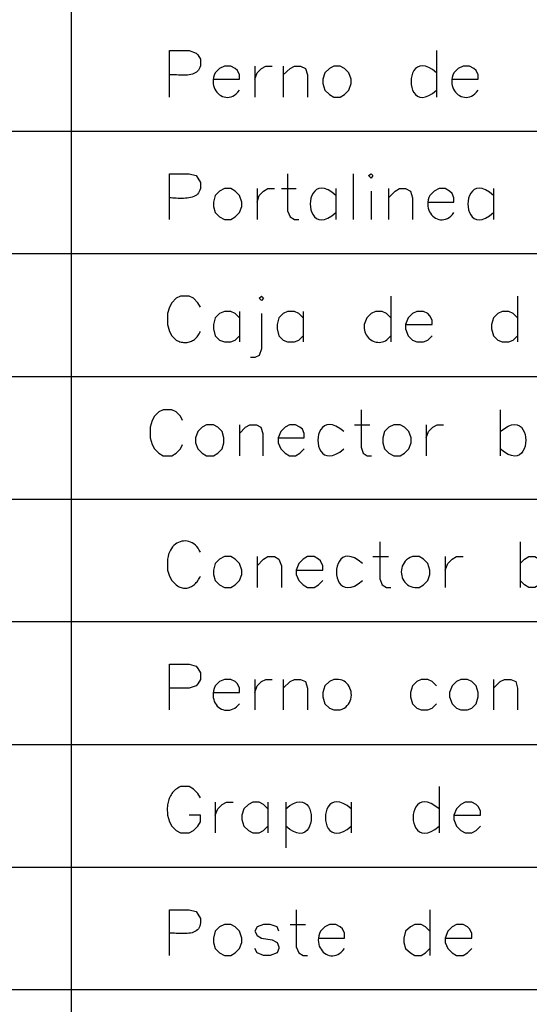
# Model space of a CAD drawing. Header units: millimetres. Extents: x 7 to 3083, y -677 to 294.
# Tile 98 of 256: x 684 to 701, y 42 to 75. Entities that reach past the tile are written whole.
import ezdxf

# ---------------------------------------------------------------- set-up
doc = ezdxf.new("R2010")
doc.units = ezdxf.units.MM
doc.layers.add('DGE_CONTORNOS', color=7, linetype='Continuous', lineweight=0)
doc.layers.add('DGE_DATOS', color=7, linetype='Continuous', lineweight=0)

# ---------------------------------------------------------------- blocks, each defined once
blk = doc.blocks.new('DGE_BT_003')
at = {"layer": 'DGE_CONTORNOS', "lineweight": 25}
for points in [[(45.6565, 105.0149), (45.6565, 34.6992)], [(49.022, 72.5876), (49.022, 74.1751), (49.6993, 74.1751), (49.9322, 74.0904), (49.9957, 74.0269), (50.0803, 73.8787), (50.0874, 73.7973), (50.0867, 73.7242), (50.0789, 73.659), (50.0643, 73.6013), (50.0434, 73.5506), (50.0166, 73.5066), (49.9844, 73.4688), (49.9471, 73.4366), (49.9052, 73.4098), (49.8591, 73.3879), (49.8094, 73.3704), (49.7564, 73.357), (49.7005, 73.3471), (49.6422, 73.3403), (49.5819, 73.3362), (49.52, 73.3344), (49.4571, 73.3345), (49.3935, 73.3359), (49.3296, 73.3383), (49.266, 73.3412), (49.203, 73.3442), (49.141, 73.3469), (49.0805, 73.3488), (49.022, 73.3495)], [(58.166, 74.1751), (58.166, 72.5876)], [(50.5248, 73.2014), (51.4138, 73.2014), (51.4138, 73.3495), (51.3503, 73.4977), (51.2657, 73.5612), (51.1175, 73.6459), (50.9058, 73.6459), (50.7365, 73.5612), (50.5883, 73.413), (50.5565, 73.3355), (50.5346, 73.2593), (50.5219, 73.1848), (50.5181, 73.1124), (50.5224, 73.0427), (50.5344, 72.9761), (50.5534, 72.913), (50.5789, 72.8539), (50.6104, 72.7992), (50.6473, 72.7494), (50.689, 72.705), (50.7349, 72.6664), (50.7846, 72.634), (50.8373, 72.6084), (50.8927, 72.5899), (50.95, 72.579), (51.0089, 72.5762), (51.0686, 72.5819), (51.1286, 72.5966), (51.1883, 72.6207), (51.2473, 72.6547), (51.3049, 72.699), (51.3606, 72.7541), (51.4138, 72.8204)], [(51.943, 73.6459), (51.943, 72.5876)], [(51.943, 73.2014), (52.0277, 73.413), (52.1758, 73.5612), (52.324, 73.6459), (52.5357, 73.6459)], [(52.9167, 73.6459), (52.9167, 72.5876)], [(52.9167, 73.3495), (53.1495, 73.5612), (53.2977, 73.6459), (53.5093, 73.6459), (53.6787, 73.5612), (53.7422, 73.3495), (53.7422, 72.5876)], [(54.6523, 73.6459), (54.5042, 73.5612), (54.3348, 73.413), (54.2713, 73.2014), (54.2713, 73.0532), (54.3348, 72.8204), (54.5042, 72.6722), (54.6523, 72.5876), (54.864, 72.5876), (55.0122, 72.6722), (55.1603, 72.8204), (55.245, 73.0532), (55.245, 73.2014), (55.1603, 73.413), (55.0122, 73.5612), (54.864, 73.6459), (54.6523, 73.6459)], [(58.166, 73.413), (58.026, 73.5243), (57.8982, 73.6001), (57.7826, 73.6436), (57.6792, 73.6581), (57.588, 73.6469), (57.5091, 73.613), (57.4423, 73.5599), (57.3877, 73.4906), (57.3453, 73.4084), (57.315, 73.3166), (57.2969, 73.2182), (57.291, 73.1167), (57.2973, 73.0152), (57.3156, 72.9169), (57.3461, 72.825), (57.3888, 72.7429), (57.4436, 72.6736), (57.5105, 72.6204), (57.5895, 72.5866), (57.6806, 72.5753), (57.7838, 72.5898), (57.8991, 72.6334), (58.0265, 72.7091), (58.166, 72.8204)], [(58.6952, 73.2014), (59.5842, 73.2014), (59.5842, 73.3495), (59.5207, 73.4977), (59.436, 73.5612), (59.2878, 73.6459), (59.0762, 73.6459), (58.9068, 73.5612), (58.7587, 73.413), (58.7268, 73.3355), (58.7049, 73.2593), (58.6923, 73.1848), (58.6884, 73.1124), (58.6927, 73.0427), (58.7047, 72.9761), (58.7237, 72.913), (58.7493, 72.8539), (58.7807, 72.7992), (58.8176, 72.7494), (58.8593, 72.705), (58.9052, 72.6664), (58.9549, 72.634), (59.0077, 72.6084), (59.063, 72.5899), (59.1204, 72.579), (59.1792, 72.5762), (59.2389, 72.5819), (59.2989, 72.5966), (59.3587, 72.6207), (59.4177, 72.6547), (59.4753, 72.699), (59.531, 72.7541), (59.5842, 72.8204)], [(23.622, 71.4234), (201.9935, 71.4234)], [(49.022, 68.3966), (49.022, 69.9629), (49.6993, 69.9629), (49.9322, 69.8994), (49.9957, 69.8147), (50.0803, 69.6665), (50.088, 69.5888), (50.0875, 69.5184), (50.0795, 69.4552), (50.0643, 69.3987), (50.0426, 69.3486), (50.0147, 69.3046), (49.9812, 69.2662), (49.9425, 69.2331), (49.8992, 69.205), (49.8517, 69.1815), (49.8005, 69.1623), (49.7462, 69.1469), (49.6891, 69.1351), (49.6298, 69.1265), (49.5688, 69.1207), (49.5065, 69.1174), (49.4434, 69.1162), (49.3801, 69.1168), (49.3171, 69.1188), (49.2547, 69.1218), (49.1935, 69.1255), (49.134, 69.1296), (49.0767, 69.1337), (49.022, 69.1374)], [(53.0648, 69.9629), (53.0648, 68.6929), (53.1495, 68.4812), (53.2977, 68.3966), (53.4458, 68.3966)], [(55.3085, 69.9629), (55.3085, 68.3966)], [(55.8377, 69.8994), (55.9223, 69.9629), (55.9858, 69.8994), (55.9223, 69.8147), (55.8377, 69.8994)], [(50.9058, 69.4549), (50.7365, 69.3702), (50.5883, 69.222), (50.5248, 68.9892), (50.5248, 68.8411), (50.5883, 68.6294), (50.7365, 68.4812), (50.9058, 68.3966), (51.1175, 68.3966), (51.2657, 68.4812), (51.4138, 68.6294), (51.4985, 68.8411), (51.4985, 68.9892), (51.4138, 69.222), (51.2657, 69.3702), (51.1175, 69.4549), (50.9058, 69.4549)], [(52.0277, 69.4549), (52.0277, 68.3966)], [(52.0277, 68.9892), (52.0912, 69.222), (52.2393, 69.3702), (52.3875, 69.4549), (52.6203, 69.4549)], [(52.8532, 69.4549), (53.3612, 69.4549)], [(54.7158, 69.222), (54.5764, 69.3333), (54.449, 69.4091), (54.3336, 69.4527), (54.2304, 69.4673), (54.1393, 69.456), (54.0603, 69.4222), (53.9934, 69.369), (53.9386, 69.2997), (53.896, 69.2176), (53.8655, 69.1257), (53.8471, 69.0274), (53.8409, 68.9259), (53.8468, 68.8243), (53.8649, 68.726), (53.8951, 68.6341), (53.9375, 68.5519), (53.9921, 68.4826), (54.0589, 68.4294), (54.1379, 68.3956), (54.229, 68.3843), (54.3324, 68.3988), (54.448, 68.4424), (54.5758, 68.5181), (54.7158, 68.6294)], [(54.7158, 69.4549), (54.7158, 68.3966)], [(56.515, 69.4549), (56.515, 68.3966)], [(56.515, 69.1374), (56.7478, 69.3702), (56.896, 69.4549), (57.1077, 69.4549), (57.277, 69.3702), (57.3405, 69.1374), (57.3405, 68.3966)], [(57.8697, 68.9892), (58.7587, 68.9892), (58.7587, 69.1374), (58.6952, 69.2856), (58.6105, 69.3702), (58.4623, 69.4549), (58.2507, 69.4549), (58.0813, 69.3702), (57.9332, 69.222), (57.9013, 69.1439), (57.8793, 69.0671), (57.8667, 68.9922), (57.8629, 68.9195), (57.8673, 68.8497), (57.8794, 68.783), (57.8986, 68.7199), (57.9242, 68.6609), (57.9559, 68.6064), (57.9929, 68.5568), (58.0347, 68.5127), (58.0808, 68.4743), (58.1306, 68.4423), (58.1835, 68.4169), (58.2389, 68.3987), (58.2963, 68.3881), (58.3551, 68.3855), (58.4148, 68.3914), (58.4747, 68.4062), (58.5344, 68.4304), (58.5931, 68.4643), (58.6505, 68.5085), (58.7059, 68.5634), (58.7587, 68.6294)], [(60.1133, 69.222), (59.9738, 69.3333), (59.8464, 69.4091), (59.7311, 69.4527), (59.6279, 69.4673), (59.5368, 69.456), (59.4578, 69.4222), (59.3909, 69.369), (59.3361, 69.2997), (59.2935, 69.2176), (59.263, 69.1257), (59.2446, 69.0274), (59.2384, 68.9259), (59.2443, 68.8243), (59.2624, 68.726), (59.2926, 68.6341), (59.335, 68.5519), (59.3896, 68.4826), (59.4564, 68.4294), (59.5354, 68.3956), (59.6265, 68.3843), (59.7299, 68.3988), (59.8455, 68.4424), (59.9733, 68.5181), (60.1133, 68.6294)], [(60.1133, 69.4549), (60.1133, 68.3966)], [(55.9223, 69.3702), (55.9223, 68.3966)], [(23.622, 67.2324), (201.9935, 67.2324)], [(50.0803, 65.3909), (49.9957, 65.5391), (49.8475, 65.7084), (49.6993, 65.7719), (49.403, 65.7719), (49.2548, 65.7084), (49.1067, 65.5391), (49.022, 65.3909), (48.9585, 65.1792), (48.9585, 64.7982), (49.022, 64.5654), (49.1067, 64.4172), (49.2548, 64.2691), (49.2967, 64.2472), (49.3386, 64.2286), (49.3804, 64.2134), (49.4221, 64.2014), (49.4635, 64.1926), (49.5046, 64.187), (49.5452, 64.1844), (49.5853, 64.1849), (49.6249, 64.1884), (49.6637, 64.1949), (49.7017, 64.2042), (49.7388, 64.2164), (49.7749, 64.2314), (49.8099, 64.2491), (49.8438, 64.2695), (49.8763, 64.2925), (49.9076, 64.3181), (49.9374, 64.3462), (49.9656, 64.3769), (49.9922, 64.4099), (50.0171, 64.4454), (50.0401, 64.4831), (50.0612, 64.5231), (50.0803, 64.5654)], [(52.0912, 65.7084), (52.1758, 65.7719), (52.2393, 65.7084), (52.1758, 65.6237), (52.0912, 65.7084)], [(56.5997, 65.7719), (56.5997, 64.2056)], [(60.9388, 65.7719), (60.9388, 64.2056)], [(51.4138, 65.031), (51.2657, 65.1792), (51.1175, 65.2427), (50.9058, 65.2427), (50.7365, 65.1792), (50.5883, 65.031), (50.5248, 64.7982), (50.5248, 64.6501), (50.5883, 64.4172), (50.7365, 64.2691), (50.9058, 64.2056), (51.1175, 64.2056), (51.2657, 64.2691), (51.4138, 64.4172)], [(51.4138, 65.2427), (51.4138, 64.2056)], [(52.1758, 65.1792), (52.1758, 63.9727), (52.0912, 63.7399), (51.943, 63.6764), (51.7948, 63.6764)], [(53.594, 65.031), (53.4458, 65.1792), (53.2977, 65.2427), (53.0648, 65.2427), (52.9167, 65.1792), (52.7685, 65.031), (52.705, 64.7982), (52.705, 64.6501), (52.7685, 64.4172), (52.9167, 64.2691), (53.0648, 64.2056), (53.2977, 64.2056), (53.4458, 64.2691), (53.594, 64.4172)], [(53.594, 65.2427), (53.594, 64.2056)], [(56.5997, 65.031), (56.4515, 65.1792), (56.3033, 65.2427), (56.0705, 65.2427), (55.9223, 65.1792), (55.7742, 65.031), (55.6895, 64.7982), (55.6847, 64.7313), (55.6869, 64.6672), (55.6957, 64.6061), (55.7106, 64.5484), (55.7313, 64.4941), (55.7572, 64.4436), (55.7878, 64.397), (55.8228, 64.3546), (55.8616, 64.3165), (55.9039, 64.283), (55.9491, 64.2543), (55.9968, 64.2307), (56.0466, 64.2123), (56.098, 64.1993), (56.1505, 64.192), (56.2037, 64.1906), (56.2571, 64.1953), (56.3104, 64.2063), (56.3629, 64.2238), (56.4143, 64.2481), (56.4642, 64.2794), (56.512, 64.3179), (56.5573, 64.3637), (56.5997, 64.4172)], [(57.1077, 64.7982), (58.0178, 64.7982), (58.0178, 64.9464), (57.9332, 65.0946), (57.8697, 65.1792), (57.7215, 65.2427), (57.4887, 65.2427), (57.3405, 65.1792), (57.1923, 65.031), (57.1077, 64.7982), (57.1077, 64.6501), (57.1923, 64.4172), (57.3405, 64.2691), (57.4887, 64.2056), (57.7215, 64.2056), (57.8697, 64.2691), (58.0178, 64.4172)], [(60.9388, 65.031), (60.7907, 65.1792), (60.6425, 65.2427), (60.4097, 65.2427), (60.2615, 65.1792), (60.1133, 65.031), (60.0498, 64.7982), (60.0498, 64.6501), (60.1133, 64.4172), (60.2615, 64.2691), (60.4097, 64.2056), (60.6425, 64.2056), (60.7907, 64.2691), (60.9388, 64.4172)], [(23.622, 63.0202), (201.9935, 63.0202)], [(49.4665, 61.5174), (49.403, 61.6656), (49.2548, 61.8137), (49.1067, 61.8772), (48.8103, 61.8772), (48.6622, 61.8137), (48.514, 61.6656), (48.4293, 61.5174), (48.3658, 61.2845), (48.3658, 60.9247), (48.4293, 60.6919), (48.514, 60.5437), (48.6622, 60.3956), (48.8103, 60.3109), (49.1067, 60.3109), (49.2548, 60.3956), (49.403, 60.5437), (49.4665, 60.6919)], [(55.5837, 61.8772), (55.5837, 60.6072), (55.6472, 60.3956), (55.7953, 60.3109), (55.9435, 60.3109)], [(60.3462, 61.8772), (60.3462, 60.3109)], [(50.292, 61.3692), (50.1438, 61.2845), (49.9957, 61.1364), (49.911, 60.9247), (49.911, 60.7554), (49.9957, 60.5437), (50.1438, 60.3956), (50.292, 60.3109), (50.5248, 60.3109), (50.673, 60.3956), (50.8212, 60.5437), (50.8847, 60.7554), (50.8847, 60.9247), (50.8212, 61.1364), (50.673, 61.2845), (50.5248, 61.3692), (50.292, 61.3692)], [(51.4138, 61.3692), (51.4138, 60.3109)], [(51.4138, 61.0729), (51.6255, 61.2845), (51.7737, 61.3692), (52.0065, 61.3692), (52.1547, 61.2845), (52.2182, 61.0729), (52.2182, 60.3109)], [(52.7473, 60.9247), (53.6363, 60.9247), (53.6363, 61.0729), (53.5728, 61.221), (53.4882, 61.2845), (53.34, 61.3692), (53.1283, 61.3692), (52.9802, 61.2845), (52.832, 61.1364), (52.7473, 60.9247), (52.7473, 60.7554), (52.832, 60.5437), (52.9802, 60.3956), (53.1283, 60.3109), (53.34, 60.3109), (53.4882, 60.3956), (53.6363, 60.5437)], [(54.991, 61.1364), (54.8493, 61.2464), (54.7198, 61.3212), (54.6028, 61.3642), (54.498, 61.3783), (54.4056, 61.3669), (54.3254, 61.3332), (54.2577, 61.2803), (54.2022, 61.2114), (54.1591, 61.1297), (54.1282, 61.0385), (54.1098, 60.9409), (54.1036, 60.8401), (54.1098, 60.7392), (54.1282, 60.6416), (54.1591, 60.5504), (54.2022, 60.4687), (54.2577, 60.3998), (54.3254, 60.3469), (54.4056, 60.3132), (54.498, 60.3018), (54.6028, 60.3159), (54.7198, 60.3589), (54.8493, 60.4337), (54.991, 60.5437)], [(55.3508, 61.3692), (55.88, 61.3692)], [(56.7055, 61.3692), (56.5362, 61.2845), (56.388, 61.1364), (56.3245, 60.9247), (56.3245, 60.7554), (56.388, 60.5437), (56.5362, 60.3956), (56.7055, 60.3109), (56.9172, 60.3109), (57.0653, 60.3956), (57.2135, 60.5437), (57.2982, 60.7554), (57.2982, 60.9247), (57.2135, 61.1364), (57.0653, 61.2845), (56.9172, 61.3692), (56.7055, 61.3692)], [(57.8062, 61.3692), (57.8062, 60.3109)], [(57.8062, 60.9247), (57.8908, 61.1364), (58.039, 61.2845), (58.1872, 61.3692), (58.3988, 61.3692)], [(60.3462, 61.1364), (60.486, 61.2475), (60.6136, 61.3231), (60.7291, 61.3666), (60.8324, 61.3811), (60.9236, 61.3698), (61.0026, 61.336), (61.0695, 61.2828), (61.1242, 61.2136), (61.1667, 61.1315), (61.1971, 61.0397), (61.2153, 60.9415), (61.2214, 60.8401), (61.2153, 60.7386), (61.1971, 60.6404), (61.1667, 60.5486), (61.1242, 60.4665), (61.0695, 60.3973), (61.0026, 60.3441), (60.9236, 60.3103), (60.8324, 60.299), (60.7291, 60.3135), (60.6136, 60.357), (60.486, 60.4326), (60.3462, 60.5437)], [(23.622, 58.8292), (201.9935, 58.8292)], [(50.0803, 57.0089), (50.0434, 57.0823), (50.0018, 57.1477), (49.9562, 57.205), (49.9071, 57.2545), (49.8549, 57.2963), (49.8002, 57.3304), (49.7434, 57.357), (49.6851, 57.3763), (49.6259, 57.3882), (49.566, 57.393), (49.5062, 57.3908), (49.4469, 57.3817), (49.3886, 57.3658), (49.3318, 57.3432), (49.2771, 57.314), (49.2248, 57.2784), (49.1756, 57.2365), (49.1299, 57.1884), (49.0883, 57.1342), (49.0512, 57.074), (49.0192, 57.008), (48.9927, 56.9363), (48.9723, 56.8589), (48.9585, 56.7761), (48.9585, 56.3951), (49.022, 56.1834), (49.1067, 56.0352), (49.2548, 55.887), (49.2953, 55.857), (49.336, 55.8321), (49.377, 55.812), (49.418, 55.7965), (49.4591, 55.7855), (49.5, 55.7789), (49.5407, 55.7763), (49.581, 55.7777), (49.6208, 55.7828), (49.66, 55.7915), (49.6985, 55.8036), (49.7361, 55.8188), (49.7728, 55.8371), (49.8084, 55.8581), (49.8429, 55.8818), (49.876, 55.908), (49.9078, 55.9364), (49.938, 55.9669), (49.9665, 55.9993), (49.9933, 56.0335), (50.0182, 56.0691), (50.041, 56.1061), (50.0618, 56.1443), (50.0803, 56.1834)], [(56.2187, 57.3687), (56.2187, 56.0987), (56.3033, 55.887), (56.4515, 55.8024), (56.5997, 55.8024)], [(61.0235, 57.3687), (61.0235, 55.8024)], [(50.9058, 56.8607), (50.7365, 56.7761), (50.5883, 56.6279), (50.5248, 56.3951), (50.5248, 56.2469), (50.5883, 56.0352), (50.7365, 55.887), (50.9058, 55.8024), (51.1175, 55.8024), (51.2657, 55.887), (51.4138, 56.0352), (51.4985, 56.2469), (51.4985, 56.3951), (51.4138, 56.6279), (51.2657, 56.7761), (51.1175, 56.8607), (50.9058, 56.8607)], [(52.0277, 56.8607), (52.0277, 55.8024)], [(52.0277, 56.5432), (52.2393, 56.7761), (52.3875, 56.8607), (52.6203, 56.8607), (52.7685, 56.7761), (52.8532, 56.5432), (52.8532, 55.8024)], [(53.3612, 56.3951), (54.2713, 56.3951), (54.2713, 56.5432), (54.1867, 56.7126), (54.1232, 56.7761), (53.975, 56.8607), (53.7422, 56.8607), (53.594, 56.7761), (53.4458, 56.6279), (53.3612, 56.3951), (53.3612, 56.2469), (53.4458, 56.0352), (53.594, 55.887), (53.7422, 55.8024), (53.975, 55.8024), (54.1232, 55.887), (54.2713, 56.0352)], [(55.626, 56.6279), (55.4845, 56.7371), (55.3552, 56.8114), (55.2382, 56.8539), (55.1334, 56.8678), (55.0409, 56.8564), (54.9607, 56.8227), (54.8928, 56.77), (54.8371, 56.7014), (54.7938, 56.6201), (54.7627, 56.5293), (54.744, 56.4322), (54.7377, 56.3318), (54.7436, 56.2315), (54.7619, 56.1343), (54.7926, 56.0435), (54.8356, 55.9622), (54.891, 55.8935), (54.9588, 55.8408), (55.039, 55.8071), (55.1315, 55.7956), (55.2365, 55.8095), (55.3539, 55.8519), (55.4837, 55.9261), (55.626, 56.0352)], [(55.9858, 56.8607), (56.515, 56.8607)], [(57.3405, 56.8607), (57.2658, 56.8288), (57.1997, 56.7903), (57.142, 56.746), (57.0925, 56.6966), (57.0511, 56.643), (57.0175, 56.5857), (56.9917, 56.5257), (56.9734, 56.4636), (56.9625, 56.4002), (56.9588, 56.3362), (56.9622, 56.2724), (56.9725, 56.2096), (56.9895, 56.1484), (57.013, 56.0897), (57.043, 56.0342), (57.0792, 55.9827), (57.1215, 55.9358), (57.1696, 55.8944), (57.2235, 55.8592), (57.283, 55.831), (57.3479, 55.8104), (57.418, 55.7983), (57.4932, 55.7954), (57.5733, 55.8024), (57.7215, 55.887), (57.8697, 56.0352), (57.9332, 56.2469), (57.9332, 56.3951), (57.8697, 56.6279), (57.7215, 56.7761), (57.5733, 56.8607), (57.3405, 56.8607)], [(58.4623, 56.8607), (58.4623, 55.8024)], [(58.4623, 56.3951), (58.547, 56.6279), (58.6952, 56.7761), (58.8433, 56.8607), (59.0762, 56.8607)], [(61.0235, 56.6279), (61.1717, 56.7761), (61.3198, 56.8607), (61.5315, 56.8607), (61.6797, 56.7761), (61.849, 56.6279), (61.9125, 56.3951), (61.9125, 56.2469), (61.849, 56.0352), (61.6797, 55.887), (61.5315, 55.8024), (61.3198, 55.8024), (61.1717, 55.887), (61.0235, 56.0352)], [(23.622, 54.6382), (201.9935, 54.6382)], [(49.022, 51.6114), (49.022, 53.1777), (49.6993, 53.1777), (49.9322, 53.1142), (49.9957, 53.0296), (50.0803, 52.8814), (50.0803, 52.6486), (49.9957, 52.5004), (49.9322, 52.4369), (49.6993, 52.3522), (49.022, 52.3522)], [(50.5248, 52.204), (51.4138, 52.204), (51.4138, 52.3522), (51.3503, 52.5004), (51.2657, 52.5851), (51.1175, 52.6486), (50.9058, 52.6486), (50.7365, 52.5851), (50.5883, 52.4369), (50.5555, 52.3479), (50.5331, 52.2626), (50.5206, 52.1814), (50.5172, 52.1044), (50.5225, 52.0318), (50.5356, 51.964), (50.5561, 51.9011), (50.5833, 51.8434), (50.6165, 51.7912), (50.6552, 51.7446), (50.6987, 51.704), (50.7463, 51.6695), (50.7975, 51.6414), (50.8515, 51.6199), (50.9079, 51.6053), (50.9659, 51.5978), (51.0249, 51.5977), (51.0843, 51.6052), (51.1435, 51.6205), (51.2018, 51.6439), (51.2586, 51.6756), (51.3133, 51.7159), (51.3653, 51.765), (51.4138, 51.8231)], [(51.943, 52.6486), (51.943, 51.6114)], [(51.943, 52.204), (52.0277, 52.4369), (52.1758, 52.5851), (52.324, 52.6486), (52.5357, 52.6486)], [(52.9167, 52.6486), (52.9167, 51.6114)], [(52.9167, 52.3522), (53.1495, 52.5851), (53.2977, 52.6486), (53.5093, 52.6486), (53.6787, 52.5851), (53.7422, 52.3522), (53.7422, 51.6114)], [(54.6523, 52.6486), (54.5042, 52.5851), (54.3348, 52.4369), (54.2713, 52.204), (54.2713, 52.0559), (54.3348, 51.8231), (54.5042, 51.6749), (54.6523, 51.6114), (54.864, 51.6114), (54.9377, 51.6373), (55.0031, 51.6708), (55.0605, 51.7109), (55.1101, 51.757), (55.1518, 51.8081), (55.1859, 51.8635), (55.2126, 51.9224), (55.2318, 51.9838), (55.2439, 52.047), (55.2489, 52.1111), (55.2469, 52.1754), (55.2381, 52.239), (55.2227, 52.3011), (55.2007, 52.3608), (55.1724, 52.4174), (55.1378, 52.47), (55.097, 52.5178), (55.0503, 52.5599), (54.9978, 52.5956), (54.9396, 52.6241), (54.8757, 52.6444), (54.8065, 52.6558), (54.732, 52.6575), (54.6523, 52.6486)], [(58.166, 52.4369), (58.0178, 52.5851), (57.8697, 52.6486), (57.6368, 52.6486), (57.4887, 52.5851), (57.3405, 52.4369), (57.277, 52.204), (57.277, 52.0559), (57.3405, 51.8231), (57.4887, 51.6749), (57.6368, 51.6114), (57.8697, 51.6114), (58.0178, 51.6749), (58.166, 51.8231)], [(58.9915, 52.6486), (58.8433, 52.5851), (58.6952, 52.4369), (58.6105, 52.204), (58.6105, 52.0559), (58.6952, 51.8231), (58.8433, 51.6749), (58.9915, 51.6114), (59.2243, 51.6114), (59.3725, 51.6749), (59.5207, 51.8231), (59.5842, 52.0559), (59.5842, 52.204), (59.5207, 52.4369), (59.3725, 52.5851), (59.2243, 52.6486), (58.9915, 52.6486)], [(60.1133, 52.6486), (60.1133, 51.6114)], [(60.1133, 52.3522), (60.3462, 52.5851), (60.4943, 52.6486), (60.706, 52.6486), (60.8753, 52.5851), (60.9388, 52.3522), (60.9388, 51.6114)], [(23.622, 50.4261), (201.9935, 50.4261)], [(50.0803, 48.6057), (49.9957, 48.7539), (49.8475, 48.9021), (49.6993, 48.9867), (49.403, 48.9867), (49.3551, 48.9639), (49.3102, 48.9389), (49.2683, 48.9116), (49.2293, 48.8823), (49.1931, 48.851), (49.1596, 48.8179), (49.1289, 48.7829), (49.1008, 48.7463), (49.0753, 48.7081), (49.0523, 48.6684), (49.0317, 48.6273), (49.0135, 48.585), (48.9977, 48.5414), (48.9841, 48.4968), (48.9727, 48.4512), (48.9634, 48.4047), (48.9562, 48.3575), (48.9511, 48.3095), (48.9478, 48.261), (48.9464, 48.212), (48.9469, 48.1626), (48.9491, 48.1129), (48.953, 48.063), (48.9585, 48.013), (49.022, 47.7802), (49.1067, 47.6321), (49.2548, 47.4839), (49.403, 47.3992), (49.6993, 47.3992), (49.8475, 47.4839), (49.9957, 47.6321), (50.0803, 47.7802), (50.0803, 48.013), (49.6993, 48.013)], [(58.2507, 48.9867), (58.2507, 47.3992)], [(50.5883, 48.4576), (50.5883, 47.3992)], [(50.5883, 48.013), (50.673, 48.2247), (50.8212, 48.3729), (50.9693, 48.4576), (51.2022, 48.4576)], [(52.3875, 48.2247), (52.2393, 48.3729), (52.0912, 48.4576), (51.8795, 48.4576), (51.7313, 48.3729), (51.562, 48.2247), (51.4985, 48.013), (51.4985, 47.8649), (51.562, 47.6321), (51.7313, 47.4839), (51.8795, 47.3992), (52.0912, 47.3992), (52.2393, 47.4839), (52.3875, 47.6321)], [(52.3875, 48.4576), (52.3875, 47.3992)], [(53.0013, 48.2247), (53.1413, 48.3358), (53.269, 48.4115), (53.3846, 48.455), (53.4879, 48.4695), (53.579, 48.4583), (53.658, 48.4245), (53.7248, 48.3713), (53.7794, 48.3021), (53.8218, 48.22), (53.8521, 48.1282), (53.8702, 48.03), (53.8762, 47.9285), (53.87, 47.8271), (53.8516, 47.7288), (53.8212, 47.6371), (53.7785, 47.5549), (53.7238, 47.4857), (53.6569, 47.4325), (53.5779, 47.3987), (53.4868, 47.3874), (53.3836, 47.4019), (53.2683, 47.4453), (53.1409, 47.521), (53.0013, 47.6321)], [(53.0013, 48.4576), (53.0013, 46.8912)], [(55.245, 48.2247), (55.103, 48.3347), (54.9733, 48.4096), (54.8561, 48.4525), (54.7513, 48.4666), (54.6589, 48.4553), (54.5788, 48.4215), (54.5111, 48.3686), (54.4558, 48.2997), (54.4128, 48.218), (54.3822, 48.1267), (54.3639, 48.0291), (54.358, 47.9283), (54.3644, 47.8274), (54.383, 47.7298), (54.414, 47.6385), (54.4573, 47.5569), (54.5128, 47.488), (54.5807, 47.4351), (54.6608, 47.4014), (54.7531, 47.39), (54.8578, 47.4042), (54.9746, 47.4471), (55.1037, 47.522), (55.245, 47.6321)], [(55.245, 48.4576), (55.245, 47.3992)], [(58.2507, 48.2247), (58.1082, 48.3332), (57.9783, 48.4069), (57.8607, 48.449), (57.7556, 48.4628), (57.6629, 48.4512), (57.5826, 48.4176), (57.5147, 48.365), (57.4593, 48.2966), (57.4162, 48.2156), (57.3855, 48.1251), (57.3671, 48.0283), (57.3611, 47.9284), (57.3675, 47.8284), (57.3862, 47.7317), (57.4173, 47.6412), (57.4607, 47.5602), (57.5164, 47.4918), (57.5844, 47.4392), (57.6647, 47.4056), (57.7574, 47.394), (57.8623, 47.4078), (57.9795, 47.4499), (58.1089, 47.5236), (58.2507, 47.6321)], [(58.7587, 48.013), (59.6688, 48.013), (59.6688, 48.1612), (59.5842, 48.3094), (59.5207, 48.3729), (59.3725, 48.4576), (59.1397, 48.4576), (58.9915, 48.3729), (58.8433, 48.2247), (58.7587, 48.013), (58.7587, 47.8649), (58.8433, 47.6321), (58.9915, 47.4839), (59.1397, 47.3992), (59.3725, 47.3992), (59.5207, 47.4839), (59.6688, 47.6321)], [(23.622, 46.2351), (201.9935, 46.2351)], [(49.022, 43.2082), (49.022, 44.7745), (49.6993, 44.7745), (49.9322, 44.7111), (49.9957, 44.6264), (50.0803, 44.4782), (50.0865, 44.3992), (50.0849, 44.3284), (50.076, 44.2653), (50.0602, 44.2095), (50.0381, 44.1607), (50.0101, 44.1182), (49.9766, 44.0818), (49.9381, 44.051), (49.8951, 44.0253), (49.8481, 44.0044), (49.7974, 43.9878), (49.7437, 43.9751), (49.6872, 43.9659), (49.6285, 43.9597), (49.5681, 43.9561), (49.5064, 43.9546), (49.4439, 43.9549), (49.381, 43.9566), (49.3182, 43.9591), (49.256, 43.9621), (49.1948, 43.9652), (49.1351, 43.9678), (49.0773, 43.9696), (49.022, 43.9702)], [(53.3612, 44.7745), (53.3612, 43.5046), (53.4458, 43.2929), (53.594, 43.2082), (53.7422, 43.2082)], [(57.9332, 44.7745), (57.9332, 43.2082)], [(50.9058, 44.2665), (50.7365, 44.1819), (50.5883, 44.0337), (50.5248, 43.8009), (50.5248, 43.6527), (50.5883, 43.4411), (50.7365, 43.2929), (50.9058, 43.2082), (51.1175, 43.2082), (51.2657, 43.2929), (51.4138, 43.4411), (51.4985, 43.6527), (51.4985, 43.8009), (51.4138, 44.0337), (51.2657, 44.1819), (51.1175, 44.2665), (50.9058, 44.2665)], [(52.7685, 44.0337), (52.705, 44.1819), (52.4722, 44.2665), (52.2393, 44.2665), (52.0277, 44.1819), (51.943, 44.0337), (52.0277, 43.8856), (52.1758, 43.8009), (52.5357, 43.7374), (52.705, 43.6527), (52.7685, 43.5046), (52.7685, 43.4411), (52.705, 43.2929), (52.4722, 43.2082), (52.2393, 43.2082), (52.0277, 43.2929), (51.943, 43.4411)], [(53.1495, 44.2665), (53.6787, 44.2665)], [(54.1232, 43.8009), (55.0122, 43.8009), (55.0122, 43.9702), (54.9487, 44.1184), (54.864, 44.1819), (54.7158, 44.2665), (54.5042, 44.2665), (54.3348, 44.1819), (54.1867, 44.0337), (54.1548, 43.9555), (54.1328, 43.8788), (54.1202, 43.8038), (54.1164, 43.7312), (54.1209, 43.6613), (54.1329, 43.5946), (54.1521, 43.5316), (54.1778, 43.4726), (54.2095, 43.4181), (54.2465, 43.3685), (54.2883, 43.3243), (54.3344, 43.286), (54.3842, 43.2539), (54.4371, 43.2286), (54.4925, 43.2104), (54.5499, 43.1998), (54.6088, 43.1972), (54.6684, 43.2031), (54.7284, 43.2179), (54.788, 43.242), (54.8467, 43.276), (54.9041, 43.3202), (54.9594, 43.3751), (55.0122, 43.4411)], [(57.9332, 44.0337), (57.785, 44.1819), (57.6368, 44.2665), (57.4252, 44.2665), (57.277, 44.1819), (57.1077, 44.0337), (57.0442, 43.8009), (57.0442, 43.6527), (57.1077, 43.4411), (57.277, 43.2929), (57.4252, 43.2082), (57.6368, 43.2082), (57.785, 43.2929), (57.9332, 43.4411)], [(58.4623, 43.8009), (59.3725, 43.8009), (59.3725, 43.9702), (59.2878, 44.1184), (59.2243, 44.1819), (59.0762, 44.2665), (58.8433, 44.2665), (58.6952, 44.1819), (58.547, 44.0337), (58.4623, 43.8009), (58.4623, 43.6527), (58.547, 43.4411), (58.6952, 43.2929), (58.8433, 43.2082), (59.0762, 43.2082), (59.2243, 43.2929), (59.3725, 43.4411)], [(23.622, 42.0441), (201.9935, 42.0441)]]:
    blk.add_lwpolyline(points, dxfattribs=at)
at = {"layer": 'DGE_DATOS', "flags": 1}
for tag, p in [('NORMA', (12, -5)), ('LAMINA', (12, -8)), ('PAGINA_PDF', (12, -11))]:
    blk.add_attdef(tag, p, '', height=1.5, dxfattribs=at)

msp = doc.modelspace()

# ---------------------------------------------------------------- block references
msp.add_blockref('DGE_BT_003', (640, 0))

doc.saveas('drawing.dxf')
